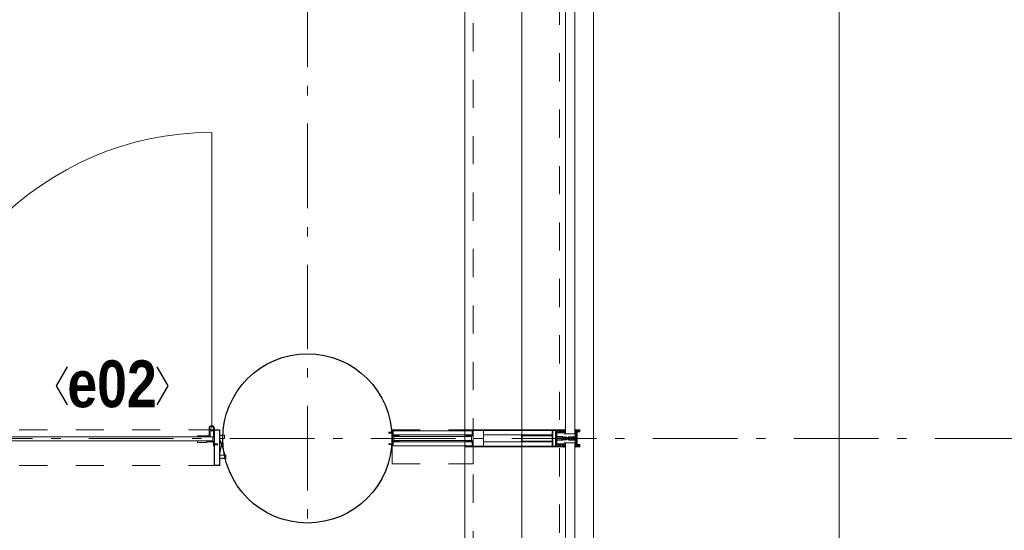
# Model space of a CAD drawing. Header units: millimetres. Extents: x 45699 to 251499, y 244 to 86446.
# Tile 162 of 240: x 245679 to 248589, y 15969 to 17477. Entities that reach past the tile are written whole.
import ezdxf
from ezdxf.enums import TextEntityAlignment as Align

# ---------------------------------------------------------------- set-up
doc = ezdxf.new("R2010")
doc.units = ezdxf.units.MM
doc.header["$LTSCALE"] = 400
for name, pattern in [('STYLE_01', [0.416641, 0.208282, -0.208359]), ('STYLE_06', [1.041641, 0.625, -0.208282, 0.069427, -0.138931]), ('STYLE_21', [0.138889, 0.069444, -0.069444])]:
    doc.linetypes.add(name, pattern=pattern)
for name, color, linetype, lineweight in [('Kozijnmerken', 43, 'Continuous', 9), ('mat-beton (ihwg)', 5, 'Continuous', 25), ('mat-glas', 140, 'Continuous', 15), ('mat-glas-hor', 140, 'Continuous', 15), ('mat-kalkzandsteen', 5, 'Continuous', 25), ('mat-naaldhout', 140, 'Continuous', 15), ('mat-staal', 5, 'Continuous', 25), ('mat-staal_zink', 140, 'Continuous', 15), ('None', 7, 'Continuous', 9)]:
    doc.layers.add(name, color=color, linetype=linetype, lineweight=lineweight)
doc.styles.add('Arial Narrow (bold)', font='ARIALNB.TTF', dxfattribs={"height": 172.861111})
doc.styles.get("Standard").update_dxf_attribs({"font": 'arial.ttf'})

# ---------------------------------------------------------------- blocks, each defined once
blk = doc.blocks.new('*U620')
at = {"layer": 'None', "color": 8, "linetype": 'Continuous', "lineweight": 9, "flags": 128}
for points in [[(58396.9, -27335), (58381.1, -27335), (58381.1, -27333.1), (58381.1, -27286.9), (58381.1, -27285), (58396.9, -27285), (58396.9, -27287.9), (58392.3, -27287.9), (58392.3, -27287.4), (58390.9, -27287.4), (58390.9, -27287.9), (58389, -27287.9), (58388.7, -27288.1), (58384.6, -27288.1), (58384.6, -27288.1, 0.414214), (58382.9, -27289.8), (58382.9, -27289.8), (58382.9, -27289.9, 0.414214), (58384.6, -27291.6), (58388.7, -27291.6), (58389, -27291.8), (58390.9, -27291.8), (58390.9, -27292.3), (58392.3, -27292.3), (58392.3, -27291.8), (58396.9, -27291.8), (58396.9, -27293.7), (58384.1, -27293.7), (58384.1, -27293.7, 0.414214), (58382.9, -27294.9), (58382.9, -27294.9), (58382.9, -27303.4), (58382.9, -27303.5, 0.414214), (58384.1, -27304.7), (58401.1, -27304.7), (58401.1, -27306.1), (58403.9, -27306.1), (58404.3, -27305.7), (58404.7, -27306.1), (58405.3, -27306.1), (58405.7, -27305.7), (58406.1, -27306.1), (58406.7, -27306.1), (58407.1, -27305.7), (58408, -27306.1), (58412.9, -27306.1), (58412.9, -27307.8), (58402.1, -27307.8), (58402.1, -27307.8, 0.414214), (58399.9, -27310), (58399.9, -27310), (58399.9, -27310, 0.414214), (58402.1, -27312.2), (58412.9, -27312.2), (58412.9, -27313.9), (58408, -27313.9), (58407.1, -27314.3), (58406.7, -27313.9), (58406.1, -27313.9), (58405.7, -27314.3), (58405.3, -27313.9), (58404.7, -27313.9), (58404.3, -27314.3), (58403.9, -27313.9), (58401.1, -27313.9), (58401.1, -27315.3), (58384.1, -27315.3), (58384.1, -27315.3, 0.414214), (58382.9, -27316.5), (58382.9, -27316.6), (58382.9, -27325.1), (58382.9, -27325.1, 0.414214), (58384.1, -27326.3), (58396.9, -27326.3), (58396.9, -27328.2), (58392.3, -27328.2), (58392.3, -27327.7), (58390.9, -27327.7), (58390.9, -27328.2), (58389, -27328.2), (58388.7, -27328.4), (58384.6, -27328.4), (58384.6, -27328.4, 0.414214), (58382.9, -27330.1), (58382.9, -27330.2), (58382.9, -27330.2, 0.414214), (58384.6, -27331.9), (58388.7, -27331.9), (58389, -27332.1), (58390.9, -27332.1), (58390.9, -27332.6), (58392.3, -27332.6), (58392.3, -27332.1), (58396.9, -27332.1)], [(58409.1, -27295.2), (58409.1, -27295.2, -0.390793), (58407.8, -27296.7), (58407.8, -27296.7, -0.390793), (58406.1, -27295.6), (58406.1, -27295.6, 0.352623), (58404.1, -27294), (58397.4, -27294), (58397.4, -27294, -0.414214), (58397.1, -27293.7), (58397.1, -27292.4), (58397.2, -27291.9), (58397.2, -27291.9, 0.520293), (58397.1, -27291.6), (58394.4, -27291.6), (58394.3, -27291.8), (58392.3, -27291.8), (58392.3, -27291.8, 0.577863), (58392, -27291.8), (58392, -27291.9), (58392, -27291.9, -0.366605), (58391.7, -27292.2), (58391.7, -27292.2, -0.366605), (58391.4, -27292), (58391.4, -27292, 0.130834), (58390.4, -27290.7), (58390.4, -27290.7, -0.439074), (58390.4, -27289.3), (58390.4, -27289.3, 0.133252), (58391.4, -27288), (58391.4, -27288, -0.366605), (58391.7, -27287.8), (58391.7, -27287.8, -0.366605), (58392, -27288), (58392, -27288.1), (58392, -27288.1, 0.577455), (58392.3, -27288.2), (58394.3, -27288.2), (58394.4, -27288.3), (58397.1, -27288.3), (58397.1, -27288.3, 0.52048), (58397.2, -27288.1), (58397.1, -27287.6), (58397.1, -27285.3), (58397.1, -27285.3, -0.414214), (58397.4, -27285), (58405.2, -27285), (58405.2, -27285, 0.255976), (58406.8, -27284.1), (58406.8, -27284.1, -0.749676), (58409.1, -27284.7), (58409.1, -27288.8), (58409.1, -27288.8, -0.414214), (58407.1, -27290.8), (58407.1, -27290.8, 0.402808), (58406.6, -27291.3), (58406.6, -27291.3, 0.402808), (58407, -27291.8), (58407, -27291.8, -0.233259), (58407.4, -27292), (58407.9, -27295.4), (58407.9, -27295.4, 0.419014), (58408, -27295.5), (58408, -27295.5, 0.419014), (58408.1, -27295.4), (58408.1, -27294), (58408.1, -27294, -0.414214), (58408.6, -27293.5), (58408.6, -27293.5, -0.414214), (58409.1, -27294)], [(58392.1, -27289, 0.29188), (58391.6, -27289.2), (58391.2, -27289.7), (58391.2, -27289.7, 0.344328), (58391.2, -27290.3), (58391.6, -27290.8), (58391.6, -27290.8, 0.29188), (58392.1, -27291), (58393.8, -27290.6), (58393.8, -27290.6, 0.348796), (58394.3, -27290), (58394.3, -27290, 0.348796), (58393.8, -27289.4), (58392.1, -27289)], [(58400.1, -27287), (58400.1, -27287, 0.414214), (58399.3, -27287.9), (58399.3, -27287.9, 0.414214), (58400.1, -27288.7), (58403, -27288.7), (58403, -27288.7, 0.414214), (58403.9, -27287.9), (58403.9, -27287.9, 0.414214), (58403, -27287)], [(58403.9, -27291.2, 0.414214), (58403, -27290.3), (58400.1, -27290.3), (58400.1, -27290.3, 0.414214), (58399.3, -27291.2), (58399.3, -27291.2, 0.414214), (58400.1, -27292), (58403, -27292), (58403, -27292, 0.414214), (58403.9, -27291.2)], [(58406.1, -27289.2), (58406.1, -27289.2, 0.552342), (58407.3, -27289.8), (58407.3, -27289.8, 0.263556), (58408.3, -27288.1), (58408.3, -27284.6), (58408.3, -27284.6, 0.437017), (58407.9, -27284.3), (58407.9, -27284.3, 0.437017), (58407.7, -27284.7), (58407.7, -27284.7, -0.396568), (58406.4, -27286.3), (58406.4, -27286.3, 0.418874), (58405.8, -27286.8)], [(58409.1, -27324.8), (58409.1, -27324.8, 0.390793), (58407.8, -27323.3), (58407.8, -27323.3, 0.390793), (58406.1, -27324.4), (58406.1, -27324.4, -0.352623), (58404.1, -27326), (58397.4, -27326), (58397.4, -27326, 0.414214), (58397.1, -27326.3), (58397.1, -27327.6), (58397.2, -27328.1), (58397.2, -27328.1, -0.520293), (58397.1, -27328.4), (58394.4, -27328.4), (58394.3, -27328.2), (58392.3, -27328.2), (58392.3, -27328.2, -0.577863), (58392, -27328.2), (58392, -27328.1), (58392, -27328.1, 0.366605), (58391.7, -27327.8), (58391.7, -27327.8, 0.366605), (58391.4, -27328), (58391.4, -27328, -0.130834), (58390.4, -27329.3), (58390.4, -27329.3, 0.439074), (58390.4, -27330.7), (58390.4, -27330.7, -0.133252), (58391.4, -27332), (58391.4, -27332, 0.366605), (58391.7, -27332.2), (58391.7, -27332.2, 0.366605), (58392, -27332), (58392, -27331.9), (58392, -27331.9, -0.577455), (58392.3, -27331.8), (58394.3, -27331.8), (58394.4, -27331.7), (58397.1, -27331.7), (58397.1, -27331.7, -0.52048), (58397.2, -27331.9), (58397.1, -27332.4), (58397.1, -27334.7), (58397.1, -27334.7, 0.414214), (58397.4, -27335), (58405.2, -27335), (58405.2, -27335, -0.255976), (58406.8, -27335.9), (58406.8, -27335.9, 0.749676), (58409.1, -27335.3), (58409.1, -27331.2), (58409.1, -27331.2, 0.414214), (58407.1, -27329.2), (58407.1, -27329.2, -0.402808), (58406.6, -27328.7), (58406.6, -27328.7, -0.402808), (58407, -27328.2), (58407, -27328.2, 0.233259), (58407.4, -27328), (58407.9, -27324.6), (58407.9, -27324.6, -0.419014), (58408, -27324.5), (58408, -27324.5, -0.419014), (58408.1, -27324.6), (58408.1, -27326), (58408.1, -27326, 0.414214), (58408.6, -27326.5), (58408.6, -27326.5, 0.414214), (58409.1, -27326)], [(58392.1, -27331, -0.29188), (58391.6, -27330.8), (58391.2, -27330.3), (58391.2, -27330.3, -0.344328), (58391.2, -27329.7), (58391.6, -27329.2), (58391.6, -27329.2, -0.29188), (58392.1, -27329), (58393.8, -27329.4), (58393.8, -27329.4, -0.348796), (58394.3, -27330), (58394.3, -27330, -0.348796), (58393.8, -27330.6), (58392.1, -27331)], [(58403.9, -27328.8, -0.414214), (58403, -27329.7), (58400.1, -27329.7), (58400.1, -27329.7, -0.414214), (58399.3, -27328.8), (58399.3, -27328.8, -0.414214), (58400.1, -27328), (58403, -27328), (58403, -27328, -0.414214), (58403.9, -27328.8)], [(58400.1, -27333), (58400.1, -27333, -0.414214), (58399.3, -27332.1), (58399.3, -27332.1, -0.414214), (58400.1, -27331.3), (58403, -27331.3), (58403, -27331.3, -0.414214), (58403.9, -27332.1), (58403.9, -27332.1, -0.414214), (58403, -27333)], [(58406.1, -27330.8), (58406.1, -27330.8, -0.552342), (58407.3, -27330.2), (58407.3, -27330.2, -0.263556), (58408.3, -27331.9), (58408.3, -27335.4), (58408.3, -27335.4, -0.437017), (58407.9, -27335.7), (58407.9, -27335.7, -0.437017), (58407.7, -27335.3), (58407.7, -27335.3, 0.396568), (58406.4, -27333.7), (58406.4, -27333.7, -0.418874), (58405.8, -27333.2)]]:
    blk.add_lwpolyline(points, format="xyb", close=True, dxfattribs=at)
blk.add_lwpolyline([(58382.9, -27314), (58398.6, -27314), (58398.6, -27306), (58382.9, -27306)], close=True, dxfattribs=at)
blk = doc.blocks.new('*U621')
at = {"layer": 'None', "color": 7}
blk.add_blockref('*U620', (0, 0), dxfattribs=at)
blk = doc.blocks.new('*U622')
at = {"layer": 'None', "color": 8, "linetype": 'Continuous', "lineweight": 9, "flags": 128}
for points in [[(58279.1, -27300), (58279.1, -27320), (58369.1, -27320), (58369.1, -27335), (58381.1, -27335), (58381.1, -27285), (58369.1, -27285), (58369.1, -27300)], [(58371.1, -27318), (58371.1, -27302), (58371.1, -27287), (58379.1, -27287), (58379.1, -27333), (58371.1, -27333)], [(58281.1, -27302), (58369.1, -27302), (58369.1, -27318), (58281.1, -27318)]]:
    blk.add_lwpolyline(points, close=True, dxfattribs=at)
blk = doc.blocks.new('*U623')
at = {"layer": 'None', "color": 7}
for name in ['*U622', '*U621']:
    blk.add_blockref(name, (0, 0), dxfattribs=at)
blk = doc.blocks.new('*U624')
at = {"layer": 'None', "color": 8, "linetype": 'Continuous', "lineweight": 9}
for p, q in [((58439.2, -27286), (58443.2, -27287)), ((58439.2, -27308), (58439.2, -27286)), ((58442.2, -27289), (58441.2, -27290)), ((58441.2, -27290), (58441.2, -27330)), ((58448.2, -27289), (58442.2, -27289)), ((58443.2, -27287), (58444.2, -27286)), ((58444.2, -27286), (58446.2, -27287)), ((58446.2, -27287), (58447.2, -27288)), ((58447.2, -27288), (58449.2, -27288)), ((58449.2, -27289), (58448.2, -27289)), ((58449.2, -27288), (58449.2, -27289)), ((58437.2, -27310), (58438.2, -27308)), ((58438.2, -27311), (58437.2, -27310)), ((58438.2, -27308), (58439.2, -27308)), ((58439.2, -27311), (58438.2, -27311)), ((58439.2, -27333), (58439.2, -27311)), ((58443.2, -27332), (58439.2, -27333)), ((58441.2, -27330), (58442.2, -27330)), ((58442.2, -27330), (58448.2, -27330)), ((58444.2, -27333), (58443.2, -27332)), ((58446.2, -27332), (58444.2, -27333)), ((58447.2, -27332), (58446.2, -27332)), ((58449.2, -27331), (58447.2, -27332)), ((58448.2, -27330), (58449.2, -27330)), ((58449.2, -27330), (58449.2, -27331))]:
    blk.add_line(p, q, dxfattribs=at)
at = {"layer": 'None', "color": 8, "linetype": 'Continuous', "lineweight": 9, "flags": 128}
blk.add_lwpolyline([(58439.2, -27333), (58439.2, -27311), (58438.2, -27311), (58437.2, -27310), (58438.2, -27308), (58439.2, -27308), (58439.2, -27286), (58443.2, -27287), (58443.2, -27287), (58443.2, -27287), (58444.2, -27286), (58444.2, -27286), (58446.2, -27287), (58447.2, -27288), (58449.2, -27288), (58449.2, -27289), (58449.2, -27289), (58448.2, -27289), (58442.2, -27289), (58441.2, -27290), (58441.2, -27330), (58442.2, -27330), (58448.2, -27330), (58449.2, -27330), (58449.2, -27331), (58449.2, -27331), (58447.2, -27332), (58446.2, -27332), (58444.2, -27333), (58444.2, -27333), (58443.2, -27332), (58443.2, -27332), (58443.2, -27332)], close=True, dxfattribs=at)
at = {"layer": 'None', "color": 0, "flags": 1}
blk.add_attdef('GRUPPE', (58437.2, -27340.6), '', height=4.23, dxfattribs=at)
blk = doc.blocks.new('*U625')
at = {"layer": 'None', "color": 8, "linetype": 'Continuous', "lineweight": 9}
for p, q in [((58404.2, -27310), (58405.2, -27309)), ((58405.2, -27311), (58404.2, -27310)), ((58405.2, -27309), (58406.2, -27308)), ((58406.2, -27309), (58405.2, -27310)), ((58405.2, -27310), (58406.2, -27311)), ((58406.2, -27312), (58405.2, -27311)), ((58406.2, -27308), (58407.2, -27308)), ((58408.2, -27309), (58406.2, -27309)), ((58406.2, -27311), (58408.2, -27311)), ((58407.2, -27312), (58406.2, -27312)), ((58407.2, -27308), (58409.2, -27308)), ((58409.2, -27312), (58407.2, -27312)), ((58409.2, -27309), (58408.2, -27309)), ((58408.2, -27311), (58409.2, -27311)), ((58409.2, -27308), (58410.2, -27308)), ((58410.2, -27309), (58409.2, -27309)), ((58409.2, -27311), (58410.2, -27311)), ((58410.2, -27312), (58409.2, -27312)), ((58410.2, -27308), (58412.2, -27308)), ((58412.2, -27309), (58410.2, -27309)), ((58410.2, -27311), (58412.2, -27311)), ((58412.2, -27312), (58410.2, -27312)), ((58412.2, -27308), (58414.2, -27308)), ((58414.2, -27309), (58412.2, -27309)), ((58412.2, -27311), (58413.2, -27311)), ((58414.2, -27312), (58412.2, -27312)), ((58413.2, -27311), (58414.2, -27311)), ((58414.2, -27308), (58415.2, -27308)), ((58416.2, -27309), (58414.2, -27309)), ((58414.2, -27311), (58416.2, -27311)), ((58415.2, -27312), (58414.2, -27312)), ((58415.2, -27308), (58416.2, -27308)), ((58416.2, -27312), (58415.2, -27312)), ((58416.2, -27308), (58417.2, -27307)), ((58417.2, -27310), (58416.2, -27309)), ((58416.2, -27311), (58417.2, -27310)), ((58417.2, -27313), (58416.2, -27312)), ((58417.2, -27307), (58417.2, -27305)), ((58417.2, -27305), (58434.2, -27305)), ((58417.2, -27315), (58417.2, -27313)), ((58434.2, -27315), (58417.2, -27315)), ((58419.2, -27309), (58418.2, -27310)), ((58418.2, -27310), (58419.2, -27312)), ((58419.2, -27306), (58419.2, -27307)), ((58422.2, -27306), (58419.2, -27306)), ((58419.2, -27307), (58419.2, -27309)), ((58419.2, -27312), (58419.2, -27313)), ((58419.2, -27313), (58419.2, -27314)), ((58419.2, -27314), (58422.2, -27314)), ((58421.2, -27310), (58422.2, -27308)), ((58422.2, -27312), (58421.2, -27310)), ((58423.2, -27307), (58422.2, -27306)), ((58422.2, -27307), (58423.2, -27307)), ((58422.2, -27308), (58422.2, -27307)), ((58422.2, -27313), (58422.2, -27312)), ((58423.2, -27313), (58422.2, -27313)), ((58422.2, -27314), (58423.2, -27313)), ((58428.2, -27307), (58426.2, -27309)), ((58426.2, -27309), (58426.2, -27311)), ((58426.2, -27311), (58428.2, -27313)), ((58429.2, -27306), (58428.2, -27307)), ((58428.2, -27313), (58429.2, -27314)), ((58433.2, -27306), (58429.2, -27306)), ((58429.2, -27314), (58433.2, -27314)), ((58433.2, -27307), (58433.2, -27306)), ((58434.2, -27307), (58433.2, -27307)), ((58433.2, -27313), (58434.2, -27313)), ((58433.2, -27314), (58433.2, -27313)), ((58434.2, -27305), (58435.2, -27305)), ((58435.2, -27307), (58434.2, -27307)), ((58434.2, -27313), (58435.2, -27313)), ((58435.2, -27315), (58434.2, -27315)), ((58435.2, -27305), (58435.2, -27306)), ((58435.2, -27306), (58435.2, -27307)), ((58435.2, -27313), (58435.2, -27314)), ((58435.2, -27314), (58435.2, -27315))]:
    blk.add_line(p, q, dxfattribs=at)
at = {"layer": 'None', "color": 8, "linetype": 'Continuous', "lineweight": 9, "flags": 128}
for points in [[(58417.2, -27305), (58434.2, -27305), (58435.2, -27305), (58435.2, -27306), (58435.2, -27307), (58434.2, -27307), (58433.2, -27307), (58433.2, -27307), (58433.2, -27306), (58429.2, -27306), (58428.2, -27307), (58426.2, -27309), (58426.2, -27311), (58428.2, -27313), (58429.2, -27314), (58433.2, -27314), (58433.2, -27313), (58433.2, -27313), (58434.2, -27313), (58435.2, -27313), (58435.2, -27314), (58435.2, -27315), (58434.2, -27315), (58417.2, -27315), (58417.2, -27313), (58416.2, -27312), (58415.2, -27312), (58414.2, -27312), (58412.2, -27312), (58410.2, -27312), (58410.2, -27312), (58410.2, -27312), (58409.2, -27312), (58407.2, -27312), (58406.2, -27312), (58405.2, -27311), (58405.2, -27311), (58404.2, -27310), (58405.2, -27309), (58405.2, -27309), (58406.2, -27308), (58407.2, -27308), (58409.2, -27308), (58410.2, -27308), (58410.2, -27308), (58410.2, -27308), (58412.2, -27308), (58414.2, -27308), (58415.2, -27308), (58416.2, -27308), (58417.2, -27307)], [(58419.2, -27313), (58419.2, -27314), (58422.2, -27314), (58423.2, -27313), (58423.2, -27313), (58422.2, -27313), (58422.2, -27312), (58421.2, -27310), (58422.2, -27308), (58422.2, -27307), (58423.2, -27307), (58422.2, -27306), (58419.2, -27306), (58419.2, -27307), (58419.2, -27309), (58418.2, -27310), (58419.2, -27312)]]:
    blk.add_lwpolyline(points, close=True, dxfattribs=at)
blk.add_lwpolyline([(58416.2, -27311), (58417.2, -27310), (58416.2, -27309), (58414.2, -27309), (58414.2, -27309), (58412.2, -27309), (58410.2, -27309), (58409.2, -27309), (58409.2, -27309), (58408.2, -27309), (58408.2, -27309), (58406.2, -27309), (58405.2, -27310), (58406.2, -27311), (58408.2, -27311), (58408.2, -27311), (58409.2, -27311), (58409.2, -27311), (58410.2, -27311), (58412.2, -27311), (58413.2, -27311), (58413.2, -27311), (58414.2, -27311), (58414.2, -27311), (58416.2, -27311)], dxfattribs=at)
at = {"layer": 'None', "color": 0, "flags": 1}
blk.add_attdef('GRUPPE', (58404.2, -27322.6), '', height=4.23, dxfattribs=at)
blk = doc.blocks.new('*U626')
at = {"layer": 'None', "color": 8, "linetype": 'Continuous', "lineweight": 9}
for p, q in [((58436.2, -27283), (58436.2, -27285)), ((58437.2, -27283), (58436.2, -27283)), ((58436.2, -27285), (58437.2, -27286)), ((58437.2, -27287), (58436.2, -27288)), ((58436.2, -27288), (58437.2, -27289)), ((58437.2, -27289), (58436.2, -27290)), ((58436.2, -27290), (58437.2, -27291)), ((58437.2, -27291), (58436.2, -27292)), ((58436.2, -27292), (58436.2, -27293)), ((58436.2, -27293), (58437.2, -27293)), ((58437.2, -27284), (58437.2, -27283)), ((58438.2, -27285), (58437.2, -27284)), ((58437.2, -27286), (58437.2, -27287)), ((58437.2, -27293), (58437.2, -27294)), ((58439.2, -27285), (58438.2, -27285)), ((58439.2, -27308), (58439.2, -27285)), ((58431.2, -27307), (58428.2, -27309)), ((58428.2, -27309), (58428.2, -27310)), ((58428.2, -27310), (58428.2, -27311)), ((58428.2, -27311), (58431.2, -27313)), ((58429.2, -27310), (58430.2, -27309)), ((58430.2, -27311), (58429.2, -27310)), ((58430.2, -27309), (58434.2, -27309)), ((58434.2, -27311), (58430.2, -27311)), ((58431.2, -27306), (58431.2, -27307)), ((58432.2, -27307), (58431.2, -27306)), ((58431.2, -27314), (58432.2, -27313)), ((58431.2, -27313), (58431.2, -27314)), ((58432.2, -27308), (58432.2, -27307)), ((58434.2, -27308), (58432.2, -27308)), ((58432.2, -27312), (58434.2, -27312)), ((58432.2, -27313), (58432.2, -27312)), ((58436.2, -27307), (58434.2, -27308)), ((58434.2, -27309), (58435.2, -27310)), ((58435.2, -27310), (58434.2, -27311)), ((58434.2, -27312), (58436.2, -27313)), ((58436.2, -27294), (58436.2, -27295)), ((58437.2, -27294), (58436.2, -27294)), ((58436.2, -27295), (58437.2, -27295)), ((58436.2, -27296), (58436.2, -27297)), ((58437.2, -27296), (58436.2, -27296)), ((58436.2, -27297), (58437.2, -27299)), ((58437.2, -27307), (58436.2, -27307)), ((58436.2, -27313), (58437.2, -27313)), ((58437.2, -27321), (58436.2, -27323)), ((58437.2, -27295), (58437.2, -27296)), ((58437.2, -27299), (58437.2, -27305)), ((58437.2, -27305), (58437.2, -27307)), ((58437.2, -27310), (58438.2, -27309)), ((58438.2, -27311), (58437.2, -27310)), ((58437.2, -27313), (58437.2, -27315)), ((58437.2, -27315), (58437.2, -27321)), ((58438.2, -27309), (58439.2, -27308)), ((58439.2, -27312), (58438.2, -27311)), ((58439.2, -27335), (58439.2, -27312)), ((58436.2, -27323), (58436.2, -27324)), ((58436.2, -27324), (58437.2, -27324)), ((58436.2, -27325), (58436.2, -27326)), ((58437.2, -27325), (58436.2, -27325)), ((58436.2, -27326), (58437.2, -27326)), ((58436.2, -27327), (58436.2, -27328)), ((58437.2, -27327), (58436.2, -27327)), ((58436.2, -27328), (58437.2, -27329)), ((58437.2, -27329), (58436.2, -27330)), ((58436.2, -27330), (58437.2, -27331)), ((58437.2, -27331), (58436.2, -27332)), ((58436.2, -27332), (58437.2, -27333)), ((58437.2, -27333), (58436.2, -27335)), ((58436.2, -27335), (58436.2, -27337)), ((58436.2, -27337), (58437.2, -27337)), ((58437.2, -27324), (58437.2, -27325)), ((58437.2, -27326), (58437.2, -27327)), ((58437.2, -27336), (58439.2, -27335)), ((58437.2, -27337), (58437.2, -27336))]:
    blk.add_line(p, q, dxfattribs=at)
at = {"layer": 'None', "color": 8, "linetype": 'Continuous', "lineweight": 9, "flags": 128}
blk.add_lwpolyline([(58439.2, -27285), (58438.2, -27285), (58437.2, -27284), (58437.2, -27283), (58436.2, -27283), (58436.2, -27283), (58436.2, -27283), (58436.2, -27283), (58436.2, -27283), (58436.2, -27283), (58436.2, -27285), (58437.2, -27286), (58437.2, -27287), (58436.2, -27288), (58436.2, -27288), (58436.2, -27288), (58436.2, -27288), (58436.2, -27288), (58437.2, -27289), (58437.2, -27289), (58437.2, -27289), (58437.2, -27289), (58437.2, -27289), (58436.2, -27290), (58436.2, -27290), (58436.2, -27290), (58436.2, -27290), (58436.2, -27290), (58437.2, -27291), (58437.2, -27291), (58437.2, -27291), (58437.2, -27291), (58436.2, -27292), (58436.2, -27292), (58436.2, -27292), (58436.2, -27292), (58436.2, -27293), (58437.2, -27293), (58437.2, -27293), (58437.2, -27294), (58437.2, -27294), (58436.2, -27294), (58436.2, -27294), (58436.2, -27294), (58436.2, -27295), (58436.2, -27295), (58437.2, -27295), (58437.2, -27295), (58437.2, -27296), (58437.2, -27296), (58437.2, -27296), (58436.2, -27296), (58436.2, -27296), (58436.2, -27297), (58436.2, -27297), (58436.2, -27297), (58436.2, -27297), (58437.2, -27299), (58437.2, -27305), (58437.2, -27307), (58436.2, -27307), (58434.2, -27308), (58432.2, -27308), (58432.2, -27308), (58432.2, -27308), (58432.2, -27307), (58432.2, -27307), (58431.2, -27306), (58431.2, -27307), (58428.2, -27309), (58428.2, -27310), (58428.2, -27311), (58431.2, -27313), (58431.2, -27314), (58432.2, -27313), (58432.2, -27313), (58432.2, -27312), (58432.2, -27312), (58432.2, -27312), (58434.2, -27312), (58436.2, -27313), (58437.2, -27313), (58437.2, -27315), (58437.2, -27321), (58436.2, -27323), (58436.2, -27323), (58436.2, -27323), (58436.2, -27323), (58436.2, -27324), (58436.2, -27324), (58437.2, -27324), (58437.2, -27324), (58437.2, -27324), (58437.2, -27325), (58436.2, -27325), (58436.2, -27325), (58436.2, -27326), (58436.2, -27326), (58436.2, -27326), (58437.2, -27326), (58437.2, -27326), (58437.2, -27327), (58437.2, -27327), (58436.2, -27327), (58436.2, -27328), (58436.2, -27328), (58436.2, -27328), (58436.2, -27328), (58437.2, -27329), (58437.2, -27329), (58437.2, -27329), (58437.2, -27329), (58437.2, -27329), (58436.2, -27330), (58436.2, -27330), (58436.2, -27330), (58436.2, -27330), (58436.2, -27330), (58437.2, -27331), (58437.2, -27331), (58437.2, -27331), (58437.2, -27331), (58437.2, -27331), (58436.2, -27332), (58436.2, -27332), (58436.2, -27332), (58436.2, -27332), (58436.2, -27332), (58437.2, -27333), (58437.2, -27333), (58436.2, -27335), (58436.2, -27337), (58436.2, -27337), (58436.2, -27337), (58436.2, -27337), (58436.2, -27337), (58436.2, -27337), (58437.2, -27337), (58437.2, -27336), (58439.2, -27335), (58439.2, -27312), (58439.2, -27312), (58438.2, -27311), (58437.2, -27310), (58438.2, -27309), (58439.2, -27308), (58439.2, -27308), (58439.2, -27285)], dxfattribs=at)
blk.add_lwpolyline([(58430.2, -27311), (58429.2, -27310), (58430.2, -27309), (58434.2, -27309), (58435.2, -27310), (58434.2, -27311)], close=True, dxfattribs=at)
at = {"layer": 'None', "color": 0, "flags": 1}
blk.add_attdef('GRUPPE', (58428.2, -27344.6), '', height=4.23, dxfattribs=at)
blk = doc.blocks.new('*U627')
at = {"layer": 'None', "color": 8, "linetype": 'Continuous', "lineweight": 9}
for p, q in [((58451.2, -27285), (58439.2, -27285)), ((58439.2, -27285), (58439.2, -27286)), ((58439.2, -27286), (58443.2, -27287)), ((58442.2, -27290), (58442.2, -27329)), ((58450.2, -27290), (58442.2, -27290)), ((58443.2, -27287), (58444.2, -27286)), ((58443.2, -27291), (58451.2, -27291)), ((58443.2, -27328), (58443.2, -27291)), ((58444.2, -27286), (58450.2, -27286)), ((58450.2, -27286), (58450.2, -27290)), ((58451.2, -27291), (58451.2, -27285)), ((58443.2, -27333), (58439.2, -27334)), ((58439.2, -27334), (58439.2, -27335)), ((58439.2, -27335), (58451.2, -27335)), ((58442.2, -27329), (58450.2, -27329)), ((58451.2, -27328), (58443.2, -27328)), ((58443.2, -27334), (58443.2, -27333)), ((58450.2, -27334), (58443.2, -27334)), ((58450.2, -27329), (58450.2, -27334)), ((58451.2, -27335), (58451.2, -27328))]:
    blk.add_line(p, q, dxfattribs=at)
blk.add_lwpolyline([(58439.2, -27285), (58439.2, -27286), (58443.2, -27287), (58444.2, -27286), (58450.2, -27286), (58450.2, -27290), (58442.2, -27290), (58442.2, -27329), (58450.2, -27329), (58450.2, -27334), (58443.2, -27334), (58443.2, -27333), (58439.2, -27334), (58439.2, -27335), (58451.2, -27335), (58451.2, -27328), (58443.2, -27328), (58443.2, -27291), (58451.2, -27291), (58451.2, -27285)], close=True, dxfattribs=at)
at = {"layer": 'None', "color": 3}
for name in ['*U626', '*U624', '*U625']:
    blk.add_blockref(name, (0, 0), dxfattribs=at)
blk = doc.blocks.new('*U628')
at = {"layer": 'None', "color": 7}
for name in ['*U623', '*U627']:
    blk.add_blockref(name, (0, 0), dxfattribs=at)
blk = doc.blocks.new('*U665')
at = {"layer": 'mat-glas', "color": 140, "linetype": 'Continuous', "lineweight": 15}
for points in [[(58436.1, -27297), (58436.1, -25523), (58409.1, -25523), (58409.1, -27297)], [(58436.1, -29097), (58436.1, -27323), (58409.1, -27323), (58409.1, -29097)]]:
    blk.add_lwpolyline(points, close=True, dxfattribs=at)
at = {"layer": 'None', "color": 43, "linetype": 'Continuous', "lineweight": 9}
for p, q in [((58111.1, -20069.5), (58111.1, -34975.5)), ((58491.1, -20069.5), (58491.1, -35355.5))]:
    blk.add_line(p, q, dxfattribs=at)
at = {"layer": 'None', "color": 8, "linetype": 'Continuous', "lineweight": 5}
blk.add_line((58280.1, -20135), (58280.1, -35153), dxfattribs=at)
at = {"layer": 'None', "color": 8, "linetype": 'STYLE_01', "lineweight": 5}
for points in [[(43205.4, -35000), (58136.1, -35000), (58136.1, -20069.5)], [(43205.4, -35255), (58391.1, -35255), (58391.1, -20069.5)]]:
    blk.add_lwpolyline(points, dxfattribs=at)
at = {"layer": 'None', "color": 7}
blk.add_blockref('*U628', (0, 0), dxfattribs=at)
blk = doc.blocks.new('Kolom O 500')
at = {"layer": 'mat-beton (ihwg)', "lineweight": 25}
blk.add_circle((0, 0), 250, dxfattribs=at)
blk = doc.blocks.new('Kozijnmerk 50')
at = {"layer": 'Kozijnmerken', "color": 92, "linetype": 'Continuous', "lineweight": 25}
for points in [[(-132.2, 50.6), (-164.8, -5.8), (-132.2, -62.1)], [(132.2, 50.6), (164.8, -5.8), (132.2, -62.1)]]:
    blk.add_lwpolyline(points, dxfattribs=at)
at = {"layer": 'None', "color": 43, "style": 'Arial Narrow (bold)'}
blk.add_attdef('merk', text='', height=138.3, dxfattribs=at).set_placement((0, 0), align=Align.MIDDLE_CENTER)
blk = doc.blocks.new('*U1358')
at = {"layer": 'None', "color": 140, "linetype": 'Continuous', "lineweight": 15}
blk.add_line((59217.1, -24400), (59217.1, -30920), dxfattribs=at)
blk = doc.blocks.new('*X1408')
at = {"layer": 'None', "lineweight": 25}
blk.add_line((967, -22.9), (967.7, -22.2), dxfattribs=at)
blk = doc.blocks.new('*X1409')
at = {"layer": 'None', "lineweight": 25}
blk.add_line((967.5, -22.4), (969.6, -20.4), dxfattribs=at)
blk = doc.blocks.new('*U1410')
at = {"layer": 'None', "color": 8, "lineweight": 5}
for radius in [8, 6]:
    blk.add_circle((962, 19.5), radius, dxfattribs=at)
blk = doc.blocks.new('*U1411')
at = {"layer": 'None', "color": 8, "lineweight": 5}
for points in [[(957.2, 19.5), (957.2, -5.5), (920, -5.5), (920, -2.5), (954.2, -2.5), (954.2, 19.5)], [(967, 19.5), (970, 19.5), (970, -5.5), (967, -5.5)]]:
    blk.add_lwpolyline(points, close=True, dxfattribs=at)
at = {"layer": 'None', "color": 7}
blk.add_blockref('*U1410', (0, 0), dxfattribs=at)
blk = doc.blocks.new('binnenzeskantschroef voor glaslat')
at = {"layer": 'None', "color": 43, "linetype": 'STYLE_21', "lineweight": 9}
for p, q in [((-1.25, 2.5), (-3.75, 0)), ((1.25, 2.5), (3.75, 0))]:
    blk.add_line(p, q, dxfattribs=at)
at = {"layer": 'None', "color": 43, "linetype": 'Continuous', "lineweight": 9}
blk.add_line((-3.75, 0), (3.75, 0), dxfattribs=at)
at = {"layer": 'None', "color": 43, "linetype": 'STYLE_21', "lineweight": 9}
blk.add_lwpolyline([(-1.25, 12.5), (-1.25, 2.5), (1.25, 2.5), (1.25, 12.5)], close=True, dxfattribs=at)
blk = doc.blocks.new('OB - deur as 2 _ A _ F (2D)')
at = {"layer": 'mat-glas-hor', "color": 140, "lineweight": 15}
blk.add_lwpolyline([(65.4, -5.5), (965, -5.5), (965, -17.5), (65.4, -17.5)], close=True, dxfattribs=at)
at = {"layer": 'mat-kalkzandsteen', "color": 43, "lineweight": 9}
for p, q in [((63, -29.1), (63, -32.5)), ((76.5, -20.5), (69.3, -20.5)), ((953.5, -20.5), (960.7, -20.5)), ((967, -29.1), (967, -32.5))]:
    blk.add_line(p, q, dxfattribs=at)
at = {"layer": 'mat-kalkzandsteen', "color": 8, "lineweight": 5}
for p, q in [((985, -10), (1002, -60)), ((985, -60), (995, -10))]:
    blk.add_line(p, q, dxfattribs=at)
for points, knots in [([(999.7, -10), (999.7, -5), (999.7, 0), (992, -2.4), (985, 0), (985, -5), (985, -10), (992.3, -10), (999.7, -10)], [0, 0, 0, 0.201598, 0.201598, 0.502704, 0.502704, 0.704302, 0.704302, 1, 1, 1]), ([(1004.1, -60), (1004.1, -65), (1004.1, -70), (994.2, -67.6), (985, -70), (985, -65), (985, -60), (994.5, -60), (1004.1, -60)], [0, 0, 0, 0.171388, 0.171388, 0.50181, 0.50181, 0.673198, 0.673198, 1, 1, 1])]:
    blk.add_open_spline(points, degree=2, knots=knots, dxfattribs=at)
at = {"layer": 'mat-naaldhout', "lineweight": 15}
blk.add_lwpolyline([(0, 0), (45, 0), (45, -50), (0, -50)], close=True, dxfattribs=at)
at = {"layer": 'mat-staal', "color": 43, "lineweight": 9}
for p, q in [((60, -22.2), (60, -32.5)), ((63, -22.2), (63, -29.5)), ((80, -17.5), (64.7, -17.5)), ((72.5, -20.5), (64.7, -20.5)), ((80, -20.5), (75.5, -20.5)), ((80, -17.5), (80, -20.5)), ((950, -17.5), (950, -20.5)), ((965.3, -17.5), (950, -17.5)), ((954.5, -20.5), (950, -20.5)), ((965.3, -20.5), (957.5, -20.5)), ((967, -29.5), (967, -22.2)), ((970, -32.5), (970, -22.2)), ((60, -32.5), (63, -32.5)), ((970, -32.5), (967, -32.5))]:
    blk.add_line(p, q, dxfattribs=at)
at = {"layer": 'mat-staal', "color": 92, "lineweight": 25}
for points in [[(60, 15), (45, 15), (45, -90), (60, -90)], [(970, 15), (985, 15), (985, -90), (970, -90)]]:
    blk.add_lwpolyline(points, close=True, dxfattribs=at)
at = {"layer": 'mat-staal', "color": 43, "lineweight": 9}
for centre, radius, start, end in [((64.9, -22.4), 4.94, 90, 180), ((64.9, -22.4), 1.94, 90, 180), ((965.1, -22.4), 4.94, 0, 90), ((965.1, -22.4), 1.94, 0, 90)]:
    blk.add_arc(centre, radius, start, end, dxfattribs=at)
at = {"layer": 'None', "color": 43, "lineweight": 9}
blk.add_line((962, 19.5), (962, 894.1), dxfattribs=at)
at = {"layer": 'None', "color": 8, "linetype": 'STYLE_01', "lineweight": 5}
for p, q in [((60, 15), (965, 15)), ((60, -90), (970, -90))]:
    blk.add_line(p, q, dxfattribs=at)
at = {"layer": 'None', "color": 8, "lineweight": 5}
blk.add_lwpolyline([(920, -17.5), (948, -17.5), (948, -22.5), (920, -22.5)], close=True, dxfattribs=at)
at = {"layer": 'None', "color": 43, "lineweight": 9}
blk.add_arc((965, -5.5), 899.6, 90.3876, 180, dxfattribs=at)
at = {"layer": 'mat-staal', "color": 43}
for name in ['*X1408', '*X1409']:
    blk.add_blockref(name, (0, 0), dxfattribs=at)
at = {"layer": 'None', "color": 7}
blk.add_blockref('*U1411', (0, 0), dxfattribs=at)
at = {"layer": 'None', "color": 7, "xscale": -1, "rotation": 90}
blk.add_blockref('binnenzeskantschroef voor glaslat', (63, -27.5), dxfattribs=at)
at = {"layer": 'None', "color": 7, "rotation": 270}
blk.add_blockref('binnenzeskantschroef voor glaslat', (967, -27.5), dxfattribs=at)
blk = doc.blocks.new('*U1417')
at = {"layer": 'mat-kalkzandsteen', "color": 140, "lineweight": 15}
for p, q in [((58119.6, -27320.5), (58126.7, -27320.5)), ((58133.1, -27329), (58133.1, -27332.5))]:
    blk.add_line(p, q, dxfattribs=at)
at = {"layer": 'mat-staal', "color": 140, "lineweight": 15}
for p, q in [((58116.1, -27317.5), (58116.1, -27320.5)), ((58131.4, -27317.5), (58116.1, -27317.5)), ((58120.6, -27320.5), (58116.1, -27320.5)), ((58131.4, -27320.5), (58123.6, -27320.5)), ((58133.1, -27329.5), (58133.1, -27322.2)), ((58136.1, -27332.5), (58136.1, -27322.2)), ((58136.1, -27332.5), (58133.1, -27332.5))]:
    blk.add_line(p, q, dxfattribs=at)
for radius in [4.94, 1.94]:
    blk.add_arc((58131.1, -27322.4), radius, 0, 90, dxfattribs=at)
blk = doc.blocks.new('*U1418')
at = {"layer": 'mat-kalkzandsteen', "color": 140, "lineweight": 15}
for p, q in [((58133.1, -27290.9), (58133.1, -27287.5)), ((58119.6, -27299.5), (58126.7, -27299.5))]:
    blk.add_line(p, q, dxfattribs=at)
at = {"layer": 'mat-staal', "color": 140, "lineweight": 15}
for p, q in [((58136.1, -27287.5), (58133.1, -27287.5)), ((58133.1, -27297.7), (58133.1, -27290.5)), ((58136.1, -27297.7), (58136.1, -27287.5)), ((58116.1, -27299.5), (58120.6, -27299.5)), ((58116.1, -27302.5), (58116.1, -27299.5)), ((58116.1, -27302.5), (58131.4, -27302.5)), ((58123.6, -27299.5), (58131.4, -27299.5))]:
    blk.add_line(p, q, dxfattribs=at)
for radius in [1.94, 4.94]:
    blk.add_arc((58131.1, -27297.5), radius, 270, 360, dxfattribs=at)
blk = doc.blocks.new('*U1419')
at = {"layer": 'None', "color": 8, "linetype": 'Continuous', "lineweight": 5}
blk.add_line((58136.1, -27303.3), (58136.1, -27317.5), dxfattribs=at)
blk.add_lwpolyline([(58116.1, -27302.5), (58136.1, -27302.5), (58136.1, -27317.5), (58116.1, -27317.5), (58114.2, -27316), (58131.2, -27316), (58131.2, -27304), (58114.2, -27304)], close=True, dxfattribs=at)
at = {"layer": 'None', "color": 7}
for name in ['*U1418', '*U1417']:
    blk.add_blockref(name, (0, 0), dxfattribs=at)
blk = doc.blocks.new('*U1420')
at = {"layer": 'mat-kalkzandsteen', "color": 140, "lineweight": 15}
for p, q in [((57912.6, -27320.5), (57905.4, -27320.5)), ((57899.1, -27329), (57899.1, -27332.5))]:
    blk.add_line(p, q, dxfattribs=at)
at = {"layer": 'mat-staal', "color": 140, "lineweight": 15}
for p, q in [((57896.1, -27322.2), (57896.1, -27332.5)), ((57899.1, -27322.2), (57899.1, -27329.5)), ((57916.1, -27317.5), (57900.7, -27317.5)), ((57908.6, -27320.5), (57900.7, -27320.5)), ((57916.1, -27320.5), (57911.6, -27320.5)), ((57916.1, -27317.5), (57916.1, -27320.5)), ((57896.1, -27332.5), (57899.1, -27332.5))]:
    blk.add_line(p, q, dxfattribs=at)
for radius in [4.94, 1.94]:
    blk.add_arc((57901, -27322.4), radius, 90, 180, dxfattribs=at)
blk = doc.blocks.new('*U1421')
at = {"layer": 'mat-kalkzandsteen', "color": 140, "lineweight": 15}
for p, q in [((57899.1, -27290.9), (57899.1, -27287.5)), ((57912.6, -27299.5), (57905.4, -27299.5))]:
    blk.add_line(p, q, dxfattribs=at)
at = {"layer": 'mat-staal', "color": 140, "lineweight": 15}
for p, q in [((57896.1, -27287.5), (57896.1, -27297.7)), ((57896.1, -27287.5), (57899.1, -27287.5)), ((57899.1, -27290.5), (57899.1, -27297.7)), ((57900.7, -27299.5), (57908.6, -27299.5)), ((57900.7, -27302.5), (57916.1, -27302.5)), ((57911.6, -27299.5), (57916.1, -27299.5)), ((57916.1, -27302.5), (57916.1, -27299.5))]:
    blk.add_line(p, q, dxfattribs=at)
for radius in [4.94, 1.94]:
    blk.add_arc((57901, -27297.5), radius, 180, 270, dxfattribs=at)
blk = doc.blocks.new('*U1422')
at = {"layer": 'None', "color": 8, "linetype": 'Continuous', "lineweight": 5}
blk.add_line((57896.1, -27303.3), (57896.1, -27317.5), dxfattribs=at)
blk.add_lwpolyline([(57916.1, -27302.5), (57896.1, -27302.5), (57896.1, -27317.5), (57916.1, -27317.5), (57917.9, -27316), (57900.9, -27316), (57900.9, -27304), (57917.9, -27304)], close=True, dxfattribs=at)
at = {"layer": 'None', "color": 7}
for name in ['*U1421', '*U1420']:
    blk.add_blockref(name, (0, 0), dxfattribs=at)
blk = doc.blocks.new('*U1423')
at = {"layer": 'mat-glas-hor', "color": 140, "lineweight": 15}
blk.add_lwpolyline([(57900.9, -27316), (57900.9, -27304), (58131.2, -27304), (58131.2, -27316)], close=True, dxfattribs=at)
at = {"layer": 'mat-kalkzandsteen', "color": 8, "lineweight": 5}
for p, q in [((57916.1, -27299.5), (58121.1, -27299.5)), ((57916.1, -27320.5), (58121.1, -27320.5))]:
    blk.add_line(p, q, dxfattribs=at)
at = {"layer": 'mat-staal_zink', "color": 43, "lineweight": 9}
for points in [[(58111, -27285), (58369.1, -27285), (58369.1, -27287), (58111, -27287)], [(58111, -27335), (58369.1, -27335), (58369.1, -27333), (58111, -27333)]]:
    blk.add_lwpolyline(points, close=True, dxfattribs=at)
at = {"layer": 'None', "color": 8, "linetype": 'STYLE_01', "lineweight": 5}
for p, q in [((57895.8, -27285), (58136.1, -27285)), ((57896.1, -27385), (57896.1, -27283.2)), ((58136.1, -27385), (58136.1, -27285)), ((57895.8, -27385), (58136.1, -27385))]:
    blk.add_line(p, q, dxfattribs=at)
at = {"layer": 'None', "color": 8, "linetype": 'Continuous', "lineweight": 5}
for p, q in [((58136.1, -27287.5), (57898.8, -27287.5)), ((57895.8, -27317.1), (57895.8, -27302.9)), ((58136.1, -27332.5), (57898.8, -27332.5))]:
    blk.add_line(p, q, dxfattribs=at)
at = {"layer": 'None', "color": 43, "linetype": 'Continuous', "lineweight": 9}
for p, q in [((58111, -27285), (58136.1, -27285)), ((58111, -27335), (58136.1, -27335))]:
    blk.add_line(p, q, dxfattribs=at)
at = {"layer": 'None', "color": 140, "linetype": 'Continuous', "lineweight": 15}
for points in [[(58136.1, -27287), (58166.1, -27287), (58166.1, -27333), (58136.1, -27333)], [(58165.9, -27287), (58369.1, -27287), (58369.1, -27300), (58165.9, -27300)], [(58166.1, -27320), (58369.1, -27320), (58369.1, -27333), (58166.1, -27333)]]:
    blk.add_lwpolyline(points, close=True, dxfattribs=at)
at = {"layer": 'None', "color": 7, "xscale": -1, "rotation": 90}
for p in [(57898.8, -27293), (57898.8, -27326.9)]:
    blk.add_blockref('binnenzeskantschroef voor glaslat', p, dxfattribs=at)
at = {"layer": 'None', "color": 7}
for name in ['*U1422', '*U1419']:
    blk.add_blockref(name, (0, 0), dxfattribs=at)

msp = doc.modelspace()

# ---------------------------------------------------------------- linework, layer by layer
at = {"layer": 'None', "color": 43, "linetype": 'STYLE_06', "lineweight": 9}
for p, q in [((246529.4, 6920), (246529.4, 39165.6)), ((251133.4, 16240), (217413.5, 16240))]:
    msp.add_line(p, q, dxfattribs=at)

# ---------------------------------------------------------------- block references
at = {"layer": 'Kozijnmerken', "color": 7}
msp.add_blockref('Kozijnmerk 50', (245952.1, 16401.2), dxfattribs=at).add_auto_attribs({'merk': 'e02'})
at = {"layer": 'None', "color": 7}
for name, p in [('*U665', (188883.4, 43550)), ('*U1358', (188883.4, 43550)), ('OB - deur as 2 _ A _ F (2D)', (245284.6, 16250)), ('*U1423', (188883.4, 43550))]:
    msp.add_blockref(name, p, dxfattribs=at)
at = {"layer": 'None', "color": 7, "rotation": 90}
msp.add_blockref('Kolom O 500', (246529.4, 16240), dxfattribs=at)

doc.saveas('drawing.dxf')
